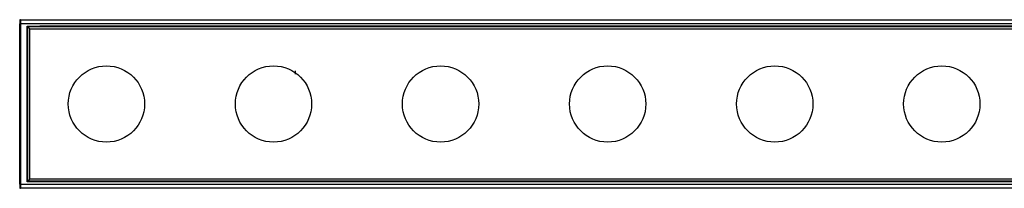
# Model space of a CAD drawing. Header units: millimetres. Extents: x -498 to 2211, y 417 to 918.
# Tile 8 of 23: x -296 to -51, y 876 to 918. Entities that reach past the tile are written whole.
import ezdxf

# ---------------------------------------------------------------- set-up
doc = ezdxf.new("R2010")
doc.units = ezdxf.units.MM

# ---------------------------------------------------------------- blocks, each defined once
blk = doc.blocks.new('Drawing View1')
at = {"color": 7, "linetype": 'Continuous', "lineweight": 25}
for p, q in [((-999.9, 24.58), (-999.9, 23.78)), ((-999.7, 24.78), (-999.7, 23.78)), ((-999.7, 24.78), (-0.1, 24.78)), ((-999.9, -16.22), (-999.9, 23.78)), ((-999.7, 23.78), (-999.9, 23.78)), ((-999.7, 23.78), (-999.7, -16.22)), ((-0.1, 23.78), (-999.7, 23.78)), ((-998.05, 23.18), (-994.9, 23.18)), ((-998.05, -15.62), (-998.05, 23.18)), ((-997.85, 22.98), (-998.05, 23.18)), ((-1.95, 22.98), (-997.85, 22.98)), ((-997.85, -15.42), (-997.85, 22.98)), ((-997.4, 22.53), (-997.85, 22.98)), ((-997.4, -14.97), (-997.4, 22.53)), ((-997.4, 22.53), (-2.4, 22.53)), ((-1.75, 23.18), (-994.9, 23.18)), ((-944.14, 9.69), (-944.23, 9.7)), ((-944.23, -2.14), (-944.14, -2.13)), ((-999.9, -16.22), (-999.7, -16.22)), ((-999.9, -16.22), (-999.9, -17.02)), ((-999.7, -16.22), (-0.1, -16.22)), ((-999.7, -16.22), (-999.7, -17.22)), ((-997.85, -15.42), (-998.05, -15.62)), ((-994.9, -15.62), (-998.05, -15.62)), ((-997.4, -14.97), (-997.85, -15.42)), ((-1.95, -15.42), (-997.85, -15.42)), ((-2.4, -14.97), (-997.4, -14.97)), ((-4.9, -15.62), (-994.9, -15.62)), ((-0.1, -17.22), (-999.7, -17.22))]:
    blk.add_line(p, q, dxfattribs=at)
for centre in [(-978.3, 3.78), (-936.7, 3.78), (-895.1, 3.78), (-853.5, 3.78), (-811.9, 3.78), (-770.3, 3.78)]:
    blk.add_circle(centre, 9.5, dxfattribs=at)
for centre, start, end in [((-999.7, 24.58), 90, 180), ((-999.7, -17.02), 180, 270)]:
    blk.add_arc(centre, 0.2, start, end, dxfattribs=at)
blk.add_open_spline([(-931.33, 12), (-931.33, 11.97), (-931.33, 11.91), (-931.33, 11.72), (-931.33, 11.49), (-931.33, 11.32), (-931.33, 11.23)], degree=3, knots=[0, 0, 0, 0, 0.25, 0.5, 0.75, 1, 1, 1, 1], dxfattribs=at)

msp = doc.modelspace()

# ---------------------------------------------------------------- block references
at = {"color": 7, "linetype": 'Continuous', "lineweight": 25}
msp.add_blockref('Drawing View1', (703.57, 893.35), dxfattribs=at)

doc.saveas('drawing.dxf')
